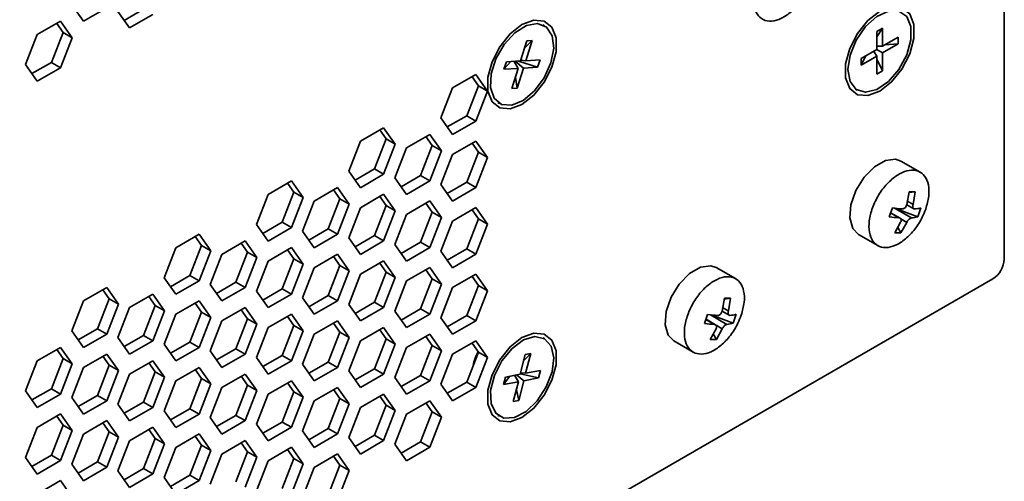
# Model space of a CAD drawing. Header units: millimetres. Extents: x 0 to 420, y 0 to 297.
# Tile 104 of 110: x 356 to 376, y 115 to 124. Entities that reach past the tile are written whole.
import ezdxf

# ---------------------------------------------------------------- set-up
doc = ezdxf.new("R2010")
doc.units = ezdxf.units.MM

msp = doc.modelspace()

# ---------------------------------------------------------------- linework, layer by layer
at = {"color": 7, "linetype": 'Continuous', "lineweight": 35}
for p, q in [((376.0865, 119.4669), (376.0865, 136.0427)), ((357.0369, 124.6645), (357.275, 124.3257)), ((357.275, 124.3257), (357.7513, 124.6006)), ((357.9797, 124.5283), (358.2178, 124.1895)), ((358.109, 124.3443), (358.5055, 124.5733)), ((356.8085, 124.3285), (356.3322, 124.0536)), ((357.0466, 123.9897), (356.8085, 124.3285)), ((358.2178, 124.1895), (358.6941, 124.4644)), ((356.8581, 124.0985), (356.7288, 124.2825)), ((366.6924, 124.2355), (366.6584, 124.2552)), ((373.5998, 124.1826), (373.482, 124.1146)), ((373.5998, 124.1826), (373.482, 124.0109)), ((373.482, 124.1146), (373.482, 123.7472)), ((373.5998, 123.8152), (373.5998, 124.1826)), ((356.3322, 124.0536), (356.0941, 123.4398)), ((356.6199, 123.4847), (356.8581, 124.0985)), ((356.8085, 123.3759), (357.0466, 123.9897)), ((356.8581, 124.0985), (357.0466, 123.9897)), ((366.3347, 123.9249), (366.2045, 123.5145)), ((366.4423, 123.9313), (366.2905, 123.7856)), ((366.312, 123.5208), (366.4423, 123.9313)), ((366.4423, 123.9313), (366.3347, 123.9249)), ((373.918, 123.9989), (373.5998, 123.8152)), ((373.918, 123.8628), (373.918, 123.9989)), ((373.482, 123.7472), (373.1638, 123.5635)), ((373.482, 123.6111), (373.4202, 123.7115)), ((373.5998, 123.8152), (373.482, 123.8184)), ((373.482, 123.7471), (373.5998, 123.6791)), ((373.5998, 123.6791), (373.918, 123.8628)), ((373.918, 123.8628), (373.6486, 123.8434)), ((365.8659, 123.3452), (366.0036, 123.5025)), ((365.9142, 123.4972), (365.8659, 123.3452)), ((366.2045, 123.5145), (365.9142, 123.4972)), ((366.1563, 123.3624), (366.0714, 123.5066)), ((366.0965, 123.5081), (366.2638, 123.3688)), ((366.5541, 123.386), (366.1644, 123.5121)), ((366.312, 123.5208), (366.2101, 123.5322)), ((366.6023, 123.538), (366.312, 123.5208)), ((366.5541, 123.386), (366.6023, 123.538)), ((373.1638, 123.4274), (373.2536, 123.6153)), ((373.1638, 123.4274), (373.482, 123.6111)), ((373.1638, 123.5635), (373.1638, 123.4274)), ((373.482, 123.6111), (373.482, 123.2436)), ((373.5998, 123.3117), (373.482, 123.5547)), ((373.5998, 123.3117), (373.5998, 123.6791)), ((356.0941, 123.4398), (356.3322, 123.1009)), ((356.2234, 123.2558), (356.6199, 123.4847)), ((356.3322, 123.1009), (356.8085, 123.3759)), ((356.6199, 123.4847), (356.8085, 123.3759)), ((365.8659, 123.3452), (366.1563, 123.3624)), ((366.1563, 123.3624), (366.026, 122.952)), ((366.1335, 122.9584), (366.2638, 123.3688)), ((366.2638, 123.3688), (366.5541, 123.386)), ((373.482, 123.2436), (373.5998, 123.3117)), ((365.2938, 123.239), (364.8175, 122.964)), ((365.3434, 123.009), (365.2141, 123.193)), ((365.5319, 122.9002), (365.2938, 123.239)), ((366.1335, 122.9584), (366.0999, 123.1848)), ((364.8175, 122.964), (364.5793, 122.3502)), ((365.1052, 122.3952), (365.3434, 123.009)), ((365.2938, 122.2864), (365.5319, 122.9002)), ((365.3434, 123.009), (365.5319, 122.9002)), ((366.026, 122.952), (366.1335, 122.9584)), ((373.0486, 122.9389), (373.0826, 122.9193)), ((365.7418, 122.6674), (365.7758, 122.6478)), ((364.5793, 122.3502), (364.8175, 122.0114)), ((364.7086, 122.1663), (365.1052, 122.3952)), ((365.1052, 122.3952), (365.2938, 122.2864)), ((363.4082, 122.1505), (362.9319, 121.8755)), ((363.4577, 121.9205), (363.3284, 122.1044)), ((363.6463, 121.8116), (363.4082, 122.1505)), ((364.8175, 122.0114), (365.2938, 122.2864)), ((363.2196, 121.3067), (363.4577, 121.9205)), ((363.4577, 121.9205), (363.6463, 121.8116)), ((364.351, 122.0143), (363.8747, 121.7393)), ((364.4005, 121.7843), (364.2713, 121.9683)), ((364.5891, 121.6754), (364.351, 122.0143)), ((362.9319, 121.8755), (362.6937, 121.2617)), ((363.4082, 121.1978), (363.6463, 121.8116)), ((363.8747, 121.7393), (363.6365, 121.1255)), ((364.1624, 121.1705), (364.4005, 121.7843)), ((364.4005, 121.7843), (364.5891, 121.6754)), ((365.2938, 121.8781), (364.8175, 121.6031)), ((365.3434, 121.6481), (365.2141, 121.8321)), ((365.5319, 121.5393), (365.2938, 121.8781)), ((364.351, 121.0616), (364.5891, 121.6754)), ((364.8175, 121.6031), (364.5793, 120.9893)), ((365.1052, 121.0343), (365.3434, 121.6481)), ((365.2938, 120.9255), (365.5319, 121.5393)), ((365.3434, 121.6481), (365.5319, 121.5393)), ((362.823, 121.0777), (363.2196, 121.3067)), ((363.2196, 121.3067), (363.4082, 121.1978)), ((374.368, 121.2424), (373.9742, 121.4697)), ((362.6937, 121.2617), (362.9319, 120.9229)), ((362.9319, 120.9229), (363.4082, 121.1978)), ((363.6365, 121.1255), (363.8747, 120.7867)), ((363.7658, 120.9416), (364.1624, 121.1705)), ((364.1624, 121.1705), (364.351, 121.0616)), ((361.5225, 121.0619), (361.0462, 120.787)), ((361.5721, 120.8319), (361.4428, 121.0159)), ((361.7607, 120.7231), (361.5225, 121.0619)), ((362.4653, 120.9257), (361.9891, 120.6508)), ((362.7035, 120.5869), (362.4653, 120.9257)), ((363.8747, 120.7867), (364.351, 121.0616)), ((364.5793, 120.9893), (364.8175, 120.6505)), ((364.7086, 120.8054), (365.1052, 121.0343)), ((364.8175, 120.6505), (365.2938, 120.9255)), ((365.1052, 121.0343), (365.2938, 120.9255)), ((361.0462, 120.787), (360.8081, 120.1732)), ((361.334, 120.2181), (361.5721, 120.8319)), ((361.5225, 120.1093), (361.7607, 120.7231)), ((361.5721, 120.8319), (361.7607, 120.7231)), ((362.2768, 120.082), (362.5149, 120.6957)), ((362.5149, 120.6957), (362.3856, 120.8797)), ((362.5149, 120.6957), (362.7035, 120.5869)), ((363.4082, 120.7896), (362.9319, 120.5146)), ((363.4577, 120.5596), (363.3284, 120.7435)), ((363.6463, 120.4507), (363.4082, 120.7896)), ((374.0967, 120.5817), (374.1424, 120.8414)), ((374.2686, 120.8405), (374.1392, 120.8232)), ((374.2686, 120.8405), (374.1424, 120.8414)), ((374.2686, 120.8405), (374.2229, 120.5809)), ((361.9891, 120.6508), (361.7509, 120.037)), ((362.4653, 119.9731), (362.7035, 120.5869)), ((362.9319, 120.5146), (362.6937, 119.9008)), ((363.2196, 119.9458), (363.4577, 120.5596)), ((363.4577, 120.5596), (363.6463, 120.4507)), ((364.351, 120.6534), (363.8747, 120.3784)), ((364.4005, 120.4234), (364.2713, 120.6074)), ((364.5891, 120.3145), (364.351, 120.6534)), ((365.2938, 120.5172), (364.8175, 120.2422)), ((365.5319, 120.1784), (365.2938, 120.5172)), ((373.7997, 120.5137), (373.7359, 120.3311)), ((374.3172, 120.3271), (373.8479, 120.507)), ((374.0944, 120.5756), (374.2382, 120.4926)), ((374.3172, 120.3271), (374.3811, 120.5096)), ((363.4082, 119.8369), (363.6463, 120.4507)), ((363.8747, 120.3784), (363.6365, 119.7646)), ((364.1624, 119.8096), (364.4005, 120.4234)), ((364.351, 119.7007), (364.5891, 120.3145)), ((364.4005, 120.4234), (364.5891, 120.3145)), ((365.1052, 119.6734), (365.3434, 120.2872)), ((365.3434, 120.2872), (365.2141, 120.4712)), ((365.3434, 120.2872), (365.5319, 120.1784)), ((373.9581, 120.3024), (373.7648, 120.4139)), ((360.8081, 120.1732), (361.0462, 119.8343)), ((360.9374, 119.9892), (361.334, 120.2181)), ((361.0462, 119.8343), (361.5225, 120.1093)), ((361.334, 120.2181), (361.5225, 120.1093)), ((361.8802, 119.853), (362.2768, 120.082)), ((362.2768, 120.082), (362.4653, 119.9731)), ((364.8175, 120.2422), (364.5793, 119.6284)), ((365.2938, 119.5646), (365.5319, 120.1784)), ((373.8483, 120.0002), (373.969, 120.2166)), ((373.9111, 120.1128), (373.9745, 119.9994)), ((374.0952, 120.2157), (373.9745, 119.9994)), ((359.6369, 119.9734), (359.1606, 119.6984)), ((359.6865, 119.7434), (359.5572, 119.9273)), ((359.8751, 119.6345), (359.6369, 119.9734)), ((361.7509, 120.037), (361.9891, 119.6981)), ((361.9891, 119.6981), (362.4653, 119.9731)), ((362.6937, 119.9008), (362.9319, 119.562)), ((362.823, 119.7168), (363.2196, 119.9458)), ((363.2196, 119.9458), (363.4082, 119.8369)), ((373.1076, 119.9686), (373.5014, 119.7412)), ((373.8483, 120.0002), (373.9745, 119.9994)), ((359.1606, 119.6984), (358.9225, 119.0846)), ((359.4484, 119.1296), (359.6865, 119.7434)), ((359.6865, 119.7434), (359.8751, 119.6345)), ((360.5797, 119.8372), (360.1034, 119.5622)), ((360.6293, 119.6072), (360.5, 119.7912)), ((360.8179, 119.4984), (360.5797, 119.8372)), ((361.5225, 119.701), (361.0462, 119.4261)), ((361.7607, 119.3622), (361.5225, 119.701)), ((362.9319, 119.562), (363.4082, 119.8369)), ((363.6365, 119.7646), (363.8747, 119.4258)), ((363.7658, 119.5807), (364.1624, 119.8096)), ((363.8747, 119.4258), (364.351, 119.7007)), ((364.1624, 119.8096), (364.351, 119.7007)), ((359.6369, 119.0207), (359.8751, 119.6345)), ((360.1034, 119.5622), (359.8653, 118.9484)), ((360.3912, 118.9934), (360.6293, 119.6072)), ((360.5797, 118.8846), (360.8179, 119.4984)), ((360.6293, 119.6072), (360.8179, 119.4984)), ((361.5721, 119.471), (361.4428, 119.655)), ((362.4653, 119.5648), (361.9891, 119.2899)), ((362.5149, 119.3348), (362.3856, 119.5188)), ((362.7035, 119.226), (362.4653, 119.5648)), ((364.5793, 119.6284), (364.8175, 119.2896)), ((364.7086, 119.4445), (365.1052, 119.6734)), ((364.8175, 119.2896), (365.2938, 119.5646)), ((365.1052, 119.6734), (365.2938, 119.5646)), ((361.0462, 119.4261), (360.8081, 118.8123)), ((361.334, 118.8572), (361.5721, 119.471)), ((361.5225, 118.7484), (361.7607, 119.3622)), ((361.5721, 119.471), (361.7607, 119.3622)), ((361.9891, 119.2899), (361.7509, 118.6761)), ((362.2768, 118.7211), (362.5149, 119.3348)), ((362.5149, 119.3348), (362.7035, 119.226)), ((363.4082, 119.4287), (362.9319, 119.1537)), ((363.4577, 119.1987), (363.3284, 119.3826)), ((363.6463, 119.0898), (363.4082, 119.4287)), ((364.351, 119.2925), (363.8747, 119.0175)), ((364.5891, 118.9536), (364.351, 119.2925)), ((370.5968, 119.0653), (370.203, 119.2926)), ((358.9225, 119.0846), (359.1606, 118.7458)), ((359.0518, 118.9007), (359.4484, 119.1296)), ((359.4484, 119.1296), (359.6369, 119.0207)), ((362.4653, 118.6122), (362.7035, 119.226)), ((362.9319, 119.1537), (362.6937, 118.5399)), ((363.2196, 118.5849), (363.4577, 119.1987)), ((363.4082, 118.476), (363.6463, 119.0898)), ((363.4577, 119.1987), (363.6463, 119.0898)), ((364.4005, 119.0625), (364.2713, 119.2465)), ((365.2938, 119.1563), (364.8175, 118.8813)), ((365.3434, 118.9263), (365.2141, 119.1103)), ((365.5319, 118.8175), (365.2938, 119.1563)), ((336.9599, 96.6074), (375.8508, 119.0586)), ((357.7513, 118.8848), (357.275, 118.6099)), ((357.9894, 118.546), (357.7513, 118.8848)), ((359.1606, 118.7458), (359.6369, 119.0207)), ((359.8653, 118.9484), (360.1034, 118.6096)), ((359.9946, 118.7645), (360.3912, 118.9934)), ((360.1034, 118.6096), (360.5797, 118.8846)), ((360.3912, 118.9934), (360.5797, 118.8846)), ((363.8747, 119.0175), (363.6365, 118.4037)), ((364.1624, 118.4487), (364.4005, 119.0625)), ((364.351, 118.3398), (364.5891, 118.9536)), ((364.4005, 119.0625), (364.5891, 118.9536)), ((364.8175, 118.8813), (364.5793, 118.2675)), ((365.1052, 118.3125), (365.3434, 118.9263)), ((365.3434, 118.9263), (365.5319, 118.8175)), ((357.8009, 118.6548), (357.6716, 118.8388)), ((358.6941, 118.7486), (358.2178, 118.4737)), ((358.7437, 118.5187), (358.6144, 118.7026)), ((358.9323, 118.4098), (358.6941, 118.7486)), ((360.8081, 118.8123), (361.0462, 118.4734)), ((360.9374, 118.6283), (361.334, 118.8572)), ((361.0462, 118.4734), (361.5225, 118.7484)), ((361.334, 118.8572), (361.5225, 118.7484)), ((361.7509, 118.6761), (361.9891, 118.3372)), ((361.8802, 118.4921), (362.2768, 118.7211)), ((362.2768, 118.7211), (362.4653, 118.6122)), ((365.2938, 118.2037), (365.5319, 118.8175)), ((357.275, 118.6099), (357.0369, 117.9961)), ((357.5627, 118.041), (357.8009, 118.6548)), ((357.7513, 117.9322), (357.9894, 118.546)), ((357.8009, 118.6548), (357.9894, 118.546)), ((358.2178, 118.4737), (357.9797, 117.8599)), ((358.5055, 117.9049), (358.7437, 118.5187)), ((358.7437, 118.5187), (358.9323, 118.4098)), ((359.6369, 118.6125), (359.1606, 118.3375)), ((359.6865, 118.3825), (359.5572, 118.5664)), ((359.8751, 118.2736), (359.6369, 118.6125)), ((360.5797, 118.4763), (360.1034, 118.2013)), ((360.8179, 118.1374), (360.5797, 118.4763)), ((361.9891, 118.3372), (362.4653, 118.6122)), ((362.6937, 118.5399), (362.9319, 118.2011)), ((362.823, 118.3559), (363.2196, 118.5849)), ((362.9319, 118.2011), (363.4082, 118.476)), ((363.2196, 118.5849), (363.4082, 118.476)), ((370.3239, 118.4038), (370.3681, 118.6634)), ((370.4949, 118.6643), (370.3653, 118.6469)), ((370.4949, 118.6643), (370.3681, 118.6634)), ((370.4949, 118.6643), (370.4507, 118.4047)), ((358.6941, 117.796), (358.9323, 118.4098)), ((359.1606, 118.3375), (358.9225, 117.7237)), ((359.4484, 117.7687), (359.6865, 118.3825)), ((359.6369, 117.6598), (359.8751, 118.2736)), ((359.6865, 118.3825), (359.8751, 118.2736)), ((360.6293, 118.2463), (360.5, 118.4303)), ((361.5225, 118.3401), (361.0462, 118.0652)), ((361.5721, 118.1101), (361.4428, 118.2941)), ((361.7607, 118.0013), (361.5225, 118.3401)), ((363.6365, 118.4037), (363.8747, 118.0649)), ((363.7658, 118.2198), (364.1624, 118.4487)), ((363.8747, 118.0649), (364.351, 118.3398)), ((364.1624, 118.4487), (364.351, 118.3398)), ((364.5793, 118.2675), (364.8175, 117.9287)), ((364.7086, 118.0836), (365.1052, 118.3125)), ((365.1052, 118.3125), (365.2938, 118.2037)), ((370.0264, 118.3325), (369.9638, 118.1499)), ((370.548, 118.1541), (370.1, 118.3234)), ((370.3226, 118.4002), (370.4664, 118.3172)), ((370.548, 118.1541), (370.6106, 118.3366)), ((360.1034, 118.2013), (359.8653, 117.5875)), ((360.3912, 117.6325), (360.6293, 118.2463)), ((360.5797, 117.5237), (360.8179, 118.1374)), ((360.6293, 118.2463), (360.8179, 118.1374)), ((361.0462, 118.0652), (360.8081, 117.4514)), ((361.334, 117.4963), (361.5721, 118.1101)), ((361.5721, 118.1101), (361.7607, 118.0013)), ((362.4653, 118.2039), (361.9891, 117.929)), ((362.5149, 117.9739), (362.3856, 118.1579)), ((362.7035, 117.8651), (362.4653, 118.2039)), ((363.4082, 118.0678), (362.9319, 117.7928)), ((363.6463, 117.7289), (363.4082, 118.0678)), ((364.8175, 117.9287), (365.2938, 118.2037)), ((370.1876, 118.1235), (369.9932, 118.2356)), ((357.0369, 117.9961), (357.275, 117.6572)), ((357.1662, 117.8121), (357.5627, 118.041)), ((357.275, 117.6572), (357.7513, 117.9322)), ((357.5627, 118.041), (357.7513, 117.9322)), ((358.109, 117.6759), (358.5055, 117.9049)), ((358.5055, 117.9049), (358.6941, 117.796)), ((361.5225, 117.3875), (361.7607, 118.0013)), ((361.9891, 117.929), (361.7509, 117.3152)), ((362.2768, 117.3602), (362.5149, 117.9739)), ((362.4653, 117.2513), (362.7035, 117.8651)), ((362.5149, 117.9739), (362.7035, 117.8651)), ((363.4577, 117.8378), (363.3284, 118.0217)), ((364.351, 117.9316), (363.8747, 117.6566)), ((364.4005, 117.7016), (364.2713, 117.8856)), ((364.5891, 117.5927), (364.351, 117.9316)), ((370.0796, 117.8223), (370.1987, 118.0386)), ((370.1425, 117.9366), (370.2064, 117.8232)), ((370.3255, 118.0395), (370.2064, 117.8232)), ((357.9797, 117.8599), (358.2178, 117.5211)), ((358.2178, 117.5211), (358.6941, 117.796)), ((358.9225, 117.7237), (359.1606, 117.3849)), ((359.0518, 117.5397), (359.4484, 117.7687)), ((359.4484, 117.7687), (359.6369, 117.6598)), ((362.9319, 117.7928), (362.6937, 117.179)), ((363.2196, 117.224), (363.4577, 117.8378)), ((363.4082, 117.1151), (363.6463, 117.7289)), ((363.4577, 117.8378), (363.6463, 117.7289)), ((364.1624, 117.0878), (364.4005, 117.7016)), ((364.4005, 117.7016), (364.5891, 117.5927)), ((365.2938, 117.7954), (364.8175, 117.5204)), ((365.3434, 117.5654), (365.2141, 117.7494)), ((365.5319, 117.4566), (365.2938, 117.7954)), ((366.6924, 117.8393), (366.6584, 117.8589)), ((369.3364, 117.7915), (369.7302, 117.5641)), ((370.0796, 117.8223), (370.2064, 117.8232)), ((356.8085, 117.6601), (356.3322, 117.3851)), ((356.8581, 117.4301), (356.7288, 117.6141)), ((357.0466, 117.3213), (356.8085, 117.6601)), ((357.7513, 117.5239), (357.275, 117.249)), ((357.8009, 117.2939), (357.6716, 117.4779)), ((357.9894, 117.1851), (357.7513, 117.5239)), ((359.1606, 117.3849), (359.6369, 117.6598)), ((359.8653, 117.5875), (360.1034, 117.2487)), ((359.9946, 117.4036), (360.3912, 117.6325)), ((360.1034, 117.2487), (360.5797, 117.5237)), ((360.3912, 117.6325), (360.5797, 117.5237)), ((360.9374, 117.2674), (361.334, 117.4963)), ((361.334, 117.4963), (361.5225, 117.3875)), ((363.8747, 117.6566), (363.6365, 117.0428)), ((364.351, 116.9789), (364.5891, 117.5927)), ((364.8175, 117.5204), (364.5793, 116.9066)), ((365.1052, 116.9516), (365.3434, 117.5654)), ((365.3434, 117.5654), (365.5319, 117.4566)), ((366.3, 117.5176), (366.1974, 117.1105)), ((366.4115, 117.5381), (366.2669, 117.3864)), ((366.4115, 117.5381), (366.3, 117.5176)), ((366.3089, 117.131), (366.4115, 117.5381)), ((356.3322, 117.3851), (356.0941, 116.7713)), ((356.6199, 116.8163), (356.8581, 117.4301)), ((356.8085, 116.7075), (357.0466, 117.3213)), ((356.8581, 117.4301), (357.0466, 117.3213)), ((357.5627, 116.6801), (357.8009, 117.2939)), ((357.8009, 117.2939), (357.9894, 117.1851)), ((358.6941, 117.3877), (358.2178, 117.1128)), ((358.7437, 117.1578), (358.6144, 117.3417)), ((358.9323, 117.0489), (358.6941, 117.3877)), ((360.8081, 117.4514), (361.0462, 117.1125)), ((361.0462, 117.1125), (361.5225, 117.3875)), ((361.7509, 117.3152), (361.9891, 116.9763)), ((361.8802, 117.1312), (362.2768, 117.3602)), ((362.2768, 117.3602), (362.4653, 117.2513)), ((365.2938, 116.8428), (365.5319, 117.4566)), ((357.275, 117.249), (357.0369, 116.6352)), ((357.7513, 116.5713), (357.9894, 117.1851)), ((358.2178, 117.1128), (357.9797, 116.499)), ((358.5055, 116.544), (358.7437, 117.1578)), ((358.7437, 117.1578), (358.9323, 117.0489)), ((359.6369, 117.2516), (359.1606, 116.9766)), ((359.6865, 117.0216), (359.5572, 117.2055)), ((359.8751, 116.9127), (359.6369, 117.2516)), ((360.5797, 117.1154), (360.1034, 116.8404)), ((360.6293, 116.8854), (360.5, 117.0694)), ((360.8179, 116.7765), (360.5797, 117.1154)), ((361.9891, 116.9763), (362.4653, 117.2513)), ((362.6937, 117.179), (362.9319, 116.8402)), ((362.823, 116.995), (363.2196, 117.224)), ((362.9319, 116.8402), (363.4082, 117.1151)), ((363.2196, 117.224), (363.4082, 117.1151)), ((363.7658, 116.8589), (364.1624, 117.0878)), ((364.1624, 117.0878), (364.351, 116.9789)), ((365.8582, 116.9044), (365.9832, 117.0711)), ((366.1974, 117.1105), (365.8962, 117.0551)), ((366.1594, 116.9598), (366.0834, 117.0896)), ((366.1205, 117.0964), (366.2709, 116.9803)), ((366.5721, 117.0357), (366.1996, 117.1196)), ((366.3089, 117.131), (366.2048, 117.1402)), ((366.6101, 117.1864), (366.3089, 117.131)), ((366.5721, 117.0357), (366.6101, 117.1864)), ((358.6941, 116.4351), (358.9323, 117.0489)), ((359.1606, 116.9766), (358.9225, 116.3628)), ((359.4484, 116.4078), (359.6865, 117.0216)), ((359.6369, 116.2989), (359.8751, 116.9127)), ((359.6865, 117.0216), (359.8751, 116.9127)), ((360.3912, 116.2716), (360.6293, 116.8854)), ((360.6293, 116.8854), (360.8179, 116.7765)), ((361.5225, 116.9792), (361.0462, 116.7043)), ((361.5721, 116.7492), (361.4428, 116.9332)), ((361.7607, 116.6404), (361.5225, 116.9792)), ((363.6365, 117.0428), (363.8747, 116.704)), ((363.8747, 116.704), (364.351, 116.9789)), ((364.5793, 116.9066), (364.8175, 116.5678)), ((364.7086, 116.7227), (365.1052, 116.9516)), ((365.1052, 116.9516), (365.2938, 116.8428)), ((365.8962, 117.0551), (365.8582, 116.9044)), ((365.8582, 116.9044), (366.1594, 116.9598)), ((366.1594, 116.9598), (366.0568, 116.5527)), ((366.1683, 116.5732), (366.2709, 116.9803)), ((366.2709, 116.9803), (366.5721, 117.0357)), ((356.0941, 116.7713), (356.3322, 116.4325)), ((356.2234, 116.5874), (356.6199, 116.8163)), ((356.3322, 116.4325), (356.8085, 116.7075)), ((356.6199, 116.8163), (356.8085, 116.7075)), ((357.1662, 116.4512), (357.5627, 116.6801)), ((357.5627, 116.6801), (357.7513, 116.5713)), ((360.1034, 116.8404), (359.8653, 116.2266)), ((360.5797, 116.1628), (360.8179, 116.7765)), ((361.0462, 116.7043), (360.8081, 116.0905)), ((361.334, 116.1354), (361.5721, 116.7492)), ((361.5721, 116.7492), (361.7607, 116.6404)), ((362.4653, 116.843), (361.9891, 116.5681)), ((362.5149, 116.613), (362.3856, 116.797)), ((362.7035, 116.5042), (362.4653, 116.843)), ((363.4082, 116.7068), (362.9319, 116.4319)), ((363.4577, 116.4769), (363.3284, 116.6608)), ((363.6463, 116.368), (363.4082, 116.7068)), ((364.8175, 116.5678), (365.2938, 116.8428)), ((366.1683, 116.5732), (366.1198, 116.8028)), ((357.0369, 116.6352), (357.275, 116.2963)), ((357.275, 116.2963), (357.7513, 116.5713)), ((357.9797, 116.499), (358.2178, 116.1602)), ((358.109, 116.315), (358.5055, 116.544)), ((358.5055, 116.544), (358.6941, 116.4351)), ((361.5225, 116.0266), (361.7607, 116.6404)), ((361.9891, 116.5681), (361.7509, 115.9543)), ((362.2768, 115.9993), (362.5149, 116.613)), ((362.4653, 115.8904), (362.7035, 116.5042)), ((362.5149, 116.613), (362.7035, 116.5042)), ((363.2196, 115.8631), (363.4577, 116.4769)), ((363.4577, 116.4769), (363.6463, 116.368)), ((364.351, 116.5707), (363.8747, 116.2957)), ((364.4005, 116.3407), (364.2713, 116.5247)), ((364.5891, 116.2318), (364.351, 116.5707)), ((366.0568, 116.5527), (366.1683, 116.5732)), ((356.8085, 116.2992), (356.3322, 116.0242)), ((357.0466, 115.9604), (356.8085, 116.2992)), ((358.2178, 116.1602), (358.6941, 116.4351)), ((358.9225, 116.3628), (359.1606, 116.024)), ((359.0518, 116.1788), (359.4484, 116.4078)), ((359.1606, 116.024), (359.6369, 116.2989)), ((359.4484, 116.4078), (359.6369, 116.2989)), ((359.9946, 116.0427), (360.3912, 116.2716)), ((360.3912, 116.2716), (360.5797, 116.1628)), ((362.9319, 116.4319), (362.6937, 115.8181)), ((363.4082, 115.7542), (363.6463, 116.368)), ((363.8747, 116.2957), (363.6365, 115.6819)), ((364.1624, 115.7269), (364.4005, 116.3407)), ((364.4005, 116.3407), (364.5891, 116.2318)), ((365.7418, 116.2712), (365.7758, 116.2515)), ((356.6199, 115.4554), (356.8581, 116.0692)), ((356.8581, 116.0692), (356.7288, 116.2532)), ((356.8581, 116.0692), (357.0466, 115.9604)), ((357.7513, 116.163), (357.275, 115.8881)), ((357.8009, 115.933), (357.6716, 116.117)), ((357.9894, 115.8242), (357.7513, 116.163)), ((359.8653, 116.2266), (360.1034, 115.8878)), ((360.1034, 115.8878), (360.5797, 116.1628)), ((360.8081, 116.0905), (361.0462, 115.7516)), ((360.9374, 115.9065), (361.334, 116.1354)), ((361.334, 116.1354), (361.5225, 116.0266)), ((364.351, 115.618), (364.5891, 116.2318)), ((356.3322, 116.0242), (356.0941, 115.4104)), ((356.8085, 115.3466), (357.0466, 115.9604)), ((357.275, 115.8881), (357.0369, 115.2743)), ((357.5627, 115.3192), (357.8009, 115.933)), ((357.8009, 115.933), (357.9894, 115.8242)), ((358.6941, 116.0268), (358.2178, 115.7519)), ((358.7437, 115.7969), (358.6144, 115.9808)), ((358.9323, 115.688), (358.6941, 116.0268)), ((359.6369, 115.8907), (359.1606, 115.6157)), ((359.8751, 115.5518), (359.6369, 115.8907)), ((361.0462, 115.7516), (361.5225, 116.0266)), ((361.7509, 115.9543), (361.9891, 115.6154)), ((361.8802, 115.7703), (362.2768, 115.9993)), ((361.9891, 115.6154), (362.4653, 115.8904)), ((362.2768, 115.9993), (362.4653, 115.8904)), ((362.823, 115.6341), (363.2196, 115.8631)), ((363.2196, 115.8631), (363.4082, 115.7542)), ((357.7513, 115.2104), (357.9894, 115.8242)), ((358.2178, 115.7519), (357.9797, 115.1381)), ((358.5055, 115.1831), (358.7437, 115.7969)), ((358.6941, 115.0742), (358.9323, 115.688)), ((358.7437, 115.7969), (358.9323, 115.688)), ((359.4484, 115.0469), (359.6865, 115.6607)), ((359.6865, 115.6607), (359.5572, 115.8446)), ((359.6865, 115.6607), (359.8751, 115.5518)), ((360.5797, 115.7545), (360.1034, 115.4795)), ((360.6293, 115.5245), (360.5, 115.7085)), ((360.8179, 115.4156), (360.5797, 115.7545)), ((362.6937, 115.8181), (362.9319, 115.4793)), ((362.9319, 115.4793), (363.4082, 115.7542)), ((363.6365, 115.6819), (363.8747, 115.3431)), ((363.7658, 115.498), (364.1624, 115.7269)), ((364.1624, 115.7269), (364.351, 115.618)), ((356.2234, 115.2265), (356.6199, 115.4554)), ((356.6199, 115.4554), (356.8085, 115.3466)), ((359.1606, 115.6157), (358.9225, 115.0019)), ((359.6369, 114.938), (359.8751, 115.5518)), ((360.1034, 115.4795), (359.8653, 114.8657)), ((360.3912, 114.9107), (360.6293, 115.5245)), ((360.6293, 115.5245), (360.8179, 115.4156)), ((361.5225, 115.6183), (361.0462, 115.3433)), ((361.5721, 115.3883), (361.4428, 115.5723)), ((361.7607, 115.2795), (361.5225, 115.6183)), ((362.4653, 115.4821), (361.9891, 115.2072)), ((362.7035, 115.1433), (362.4653, 115.4821)), ((363.8747, 115.3431), (364.351, 115.618)), ((356.0941, 115.4104), (356.3322, 115.0716)), ((356.3322, 115.0716), (356.8085, 115.3466)), ((357.0369, 115.2743), (357.275, 114.9354)), ((357.1662, 115.0903), (357.5627, 115.3192)), ((357.5627, 115.3192), (357.7513, 115.2104)), ((360.5797, 114.8019), (360.8179, 115.4156)), ((361.0462, 115.3433), (360.8081, 114.7296)), ((361.334, 114.7745), (361.5721, 115.3883)), ((361.5225, 114.6657), (361.7607, 115.2795)), ((361.5721, 115.3883), (361.7607, 115.2795)), ((362.2768, 114.6384), (362.5149, 115.2521)), ((362.5149, 115.2521), (362.3856, 115.4361)), ((362.5149, 115.2521), (362.7035, 115.1433)), ((357.275, 114.9354), (357.7513, 115.2104)), ((357.9797, 115.1381), (358.2178, 114.7993)), ((358.109, 114.9541), (358.5055, 115.1831)), ((358.2178, 114.7993), (358.6941, 115.0742)), ((358.5055, 115.1831), (358.6941, 115.0742)), ((361.9891, 115.2072), (361.7509, 114.5934)), ((362.4653, 114.5295), (362.7035, 115.1433)), ((356.8085, 114.9383), (356.3322, 114.6633)), ((357.0466, 114.5995), (356.8085, 114.9383)), ((358.9225, 115.0019), (359.1606, 114.6631)), ((359.0518, 114.8179), (359.4484, 115.0469)), ((359.1606, 114.6631), (359.6369, 114.938)), ((359.4484, 115.0469), (359.6369, 114.938))]:
    msp.add_line(p, q, dxfattribs=at)
at = {"color": 8, "linetype": 'Continuous', "lineweight": 35}
for p, q in [((373.8416, 120.5078), (374.1902, 120.3066)), ((374.1082, 120.6471), (374.2229, 120.5809)), ((373.9378, 120.3083), (373.7632, 120.4092)), ((374.0952, 120.2157), (373.9737, 120.2859)), ((370.3354, 118.4713), (370.4507, 118.4047)), ((370.0842, 118.3252), (370.4202, 118.1313)), ((370.1666, 118.1295), (369.9915, 118.2306)), ((370.3255, 118.0395), (370.1974, 118.1135))]:
    msp.add_line(p, q, dxfattribs=at)
at = {"color": 7, "linetype": 'Continuous', "lineweight": 35, "flags": 128}
for points in [[(373.5409, 122.8966), (373.7828, 123.0854), (373.9954, 123.35), (374.1533, 123.6584), (374.2373, 123.9733), (374.2373, 124.2569), (374.1533, 124.4749), (373.9954, 124.601), (373.7828, 124.62), (373.5409, 124.5297), (373.2991, 124.3408), (373.0864, 124.0762), (372.9285, 123.7679), (372.8445, 123.4529), (372.8445, 123.1693), (372.9285, 122.9513), (373.0864, 122.8252), (373.2991, 122.8062), (373.5409, 122.8966)], [(372.8927, 123.3389), (372.9365, 123.0938), (373.0619, 122.9323), (373.252, 122.8763), (373.4811, 122.9333), (373.7183, 123.0956), (373.9315, 123.3413), (374.092, 123.6372), (374.1781, 123.9434), (374.1781, 124.2185), (374.092, 124.4253), (373.9315, 124.5359), (373.7183, 124.5355), (373.4811, 124.4239), (373.252, 124.2164), (373.0619, 123.9409), (372.9365, 123.6346), (372.8927, 123.3389)], [(366.2341, 122.6251), (366.476, 122.814), (366.6887, 123.0785), (366.8465, 123.3869), (366.9305, 123.7018), (366.9305, 123.9854), (366.8465, 124.2034), (366.6887, 124.3295), (366.476, 124.3485), (366.2341, 124.2582), (365.9923, 124.0693), (365.7796, 123.8048), (365.6218, 123.4964), (365.5378, 123.1814), (365.5378, 122.8978), (365.6218, 122.6798), (365.7796, 122.5537), (365.9923, 122.5347), (366.2341, 122.6251)], [(366.8255, 123.4767), (366.8814, 123.7764), (366.8499, 124.0308), (366.7352, 124.2057), (366.5529, 124.2774), (366.3275, 124.2362), (366.0894, 124.0877), (365.871, 123.852), (365.7016, 123.5608), (365.6041, 123.2535), (365.5917, 122.9717), (365.666, 122.7533), (365.8171, 122.6279), (366.0245, 122.6124), (366.2603, 122.7088), (366.4925, 122.9043), (366.6898, 123.1723), (366.8255, 123.4767)], [(373.1076, 119.9686), (372.9906, 120.0901), (372.9303, 120.3059), (372.9526, 120.5775), (373.0542, 120.8683), (373.2216, 121.1389), (373.4322, 121.3528), (373.6574, 121.4811), (373.8668, 121.5066), (373.9742, 121.4697)], [(369.3364, 117.7915), (369.222, 117.9083), (369.1597, 118.1222), (369.1797, 118.3928), (369.2794, 118.6836), (369.4453, 118.9552), (369.6551, 119.1711), (369.8803, 119.302), (370.0905, 119.3302), (370.203, 119.2926)], [(366.2341, 116.2289), (366.476, 116.4177), (366.6887, 116.6823), (366.8465, 116.9906), (366.9305, 117.3056), (366.9305, 117.5892), (366.8465, 117.8072), (366.6887, 117.9333), (366.476, 117.9523), (366.2341, 117.8619), (365.9923, 117.6731), (365.7796, 117.4085), (365.6218, 117.1002), (365.5378, 116.7852), (365.5378, 116.5016), (365.6218, 116.2836), (365.7796, 116.1575), (365.9923, 116.1385), (366.2341, 116.2289)], [(366.8477, 117.1582), (366.8818, 117.4501), (366.8284, 117.6874), (366.6947, 117.8379), (366.4989, 117.8814), (366.2673, 117.812), (366.0312, 117.6391), (365.8225, 117.386), (365.6694, 117.0868), (365.5926, 116.7821), (365.6025, 116.513), (365.6976, 116.3157), (365.8652, 116.217), (366.0826, 116.2302), (366.3205, 116.3534), (366.5468, 116.5702), (366.7308, 116.8511), (366.8477, 117.1582)]]:
    msp.add_lwpolyline(points, dxfattribs=at)
at = {"color": 7, "linetype": 'Continuous', "lineweight": 35}
for centre, radius, start, end in [((374.2264, 123.3904), 2.9082, 261.56387, 265.56893), ((374.2006, 121.2247), 0.7374, 274.16022, 284.16918), ((374.1623, 123.2058), 2.9062, 261.56248, 265.57032), ((374.1367, 121.0422), 0.7376, 274.16088, 284.16762), ((375.5747, 119.4902), 0.5123, 302.60592, 357.39396), ((370.4133, 121.1514), 2.8453, 262.18597, 266.29068), ((370.4179, 119.0472), 0.7362, 275.05788, 285.17592), ((370.3508, 120.9702), 2.8467, 262.18698, 266.28967), ((370.3554, 118.8643), 0.7359, 275.05572, 285.17807), ((366.0097, 117.1684), 0.7821, 148.99853, 170.85239)]:
    msp.add_arc(centre, radius, start, end, dxfattribs=at)
for points, knots in [([(371.6091, 125.8439), (371.5399, 125.8003), (371.4016, 125.7129), (371.213, 125.4931), (371.0658, 125.2369), (370.9762, 124.9659), (370.9545, 124.7126), (371.003, 124.505), (371.1163, 124.3666), (371.2816, 124.3131), (371.4804, 124.3505), (371.6901, 124.4745), (371.8871, 124.6712), (372.0492, 124.9183), (372.1582, 125.1882), (372.2018, 125.4502), (372.1749, 125.6748), (372.0808, 125.8371), (371.9299, 125.9173), (371.763, 125.9125), (371.6519, 125.863), (371.6091, 125.8439)], [0, 0, 0, 0, 0.053689, 0.1073775, 0.1610662, 0.2147548, 0.2684436, 0.3221322, 0.3758212, 0.4295098, 0.4831985, 0.5368871, 0.5905756, 0.6442644, 0.6979535, 0.7516422, 0.805331, 0.8590196, 0.9127086, 0.9663973, 1, 1, 1, 1]), ([(374.4816, 120.488), (374.5066, 120.577), (374.5567, 120.755), (374.5453, 120.9925), (374.4694, 121.1735), (374.3321, 121.2776), (374.1503, 121.2931), (373.9441, 121.2183), (373.7368, 121.0616), (373.5519, 120.8407), (373.4101, 120.5804), (373.3275, 120.3101), (373.3134, 120.0603), (373.3692, 119.8592), (373.4889, 119.7293), (373.6588, 119.6855), (373.8598, 119.7325), (374.0694, 119.8652), (374.263, 120.0684), (374.4031, 120.2884), (374.4597, 120.4325), (374.4816, 120.488)], [0, 0, 0, 0, 0.0536889, 0.1073776, 0.1610664, 0.2147553, 0.2684434, 0.3221329, 0.3758211, 0.4295102, 0.483199, 0.5368876, 0.5905764, 0.644265, 0.6979539, 0.7516425, 0.8053311, 0.8590202, 0.9127083, 0.966397, 1, 1, 1, 1]), ([(374.0967, 120.5817), (374.0933, 120.5711), (374.0865, 120.5497), (374.0674, 120.5219), (374.0442, 120.5016), (374.0211, 120.4912), (374.0074, 120.491), (374.0017, 120.4909)], [0, 0, 0, 0, 0.2134874, 0.4270708, 0.6389605, 0.8501184, 1, 1, 1, 1]), ([(374.2541, 120.4891), (374.2482, 120.4897), (374.2366, 120.4908), (374.2243, 120.5058), (374.2178, 120.5289), (374.2177, 120.5554), (374.2214, 120.5734), (374.2229, 120.5809)], [0, 0, 0, 0, 0.21347765, 0.42705904, 0.6389533, 0.85010776, 1, 1, 1, 1]), ([(373.9378, 120.3083), (373.9454, 120.3068), (373.9605, 120.3037), (373.975, 120.2874), (373.981, 120.2646), (373.9784, 120.2396), (373.9718, 120.2234), (373.969, 120.2166)], [0, 0, 0, 0, 0.2134813, 0.4270616, 0.6389472, 0.8501085, 1, 1, 1, 1]), ([(374.0952, 120.2157), (374.1003, 120.2254), (374.1105, 120.2447), (374.1319, 120.2713), (374.1546, 120.2919), (374.175, 120.3038), (374.1857, 120.3058), (374.1902, 120.3066)], [0, 0, 0, 0, 0.2134879, 0.4270673, 0.6389597, 0.850118, 1, 1, 1, 1]), ([(370.713, 118.3186), (370.7374, 118.4075), (370.7863, 118.5854), (370.7728, 118.8215), (370.695, 119.0005), (370.5561, 119.1022), (370.3733, 119.1151), (370.1668, 119.0378), (369.9598, 118.879), (369.7759, 118.6565), (369.6356, 118.3955), (369.5549, 118.1254), (369.5428, 117.8766), (369.6006, 117.6772), (369.7219, 117.5497), (369.893, 117.5085), (370.0946, 117.5581), (370.3041, 117.6931), (370.4969, 117.898), (370.6358, 118.1189), (370.6915, 118.2631), (370.713, 118.3186)], [0, 0, 0, 0, 0.0536891, 0.1073777, 0.1610663, 0.214755, 0.2684436, 0.3221326, 0.3758209, 0.4295101, 0.4831987, 0.5368874, 0.590576, 0.644265, 0.6979535, 0.7516422, 0.805331, 0.8590203, 0.9127085, 0.9663973, 1, 1, 1, 1]), ([(370.3239, 118.4038), (370.3206, 118.3931), (370.314, 118.3717), (370.2949, 118.3438), (370.2718, 118.3232), (370.2488, 118.3126), (370.2349, 118.3122), (370.2292, 118.312)], [0, 0, 0, 0, 0.2134788, 0.4270685, 0.6389737, 0.8501317, 1, 1, 1, 1]), ([(370.4828, 118.3138), (370.477, 118.3143), (370.4652, 118.3152), (370.4527, 118.3299), (370.446, 118.3528), (370.4457, 118.3792), (370.4492, 118.3972), (370.4507, 118.4047)], [0, 0, 0, 0, 0.213514, 0.427073, 0.6389589, 0.8501198, 1, 1, 1, 1]), ([(370.1666, 118.1295), (370.1742, 118.128), (370.1894, 118.1252), (370.2041, 118.1091), (370.2103, 118.0865), (370.208, 118.0617), (370.2014, 118.0454), (370.1987, 118.0386)], [0, 0, 0, 0, 0.2134898, 0.4270682, 0.6389553, 0.8501114, 1, 1, 1, 1]), ([(370.3255, 118.0395), (370.3305, 118.0492), (370.3406, 118.0686), (370.3618, 118.0953), (370.3846, 118.1161), (370.4049, 118.1282), (370.4157, 118.1304), (370.4202, 118.1313)], [0, 0, 0, 0, 0.2134981, 0.4270563, 0.6389538, 0.8501059, 1, 1, 1, 1])]:
    msp.add_open_spline(points, degree=3, knots=knots, dxfattribs=at)

doc.saveas('drawing.dxf')
